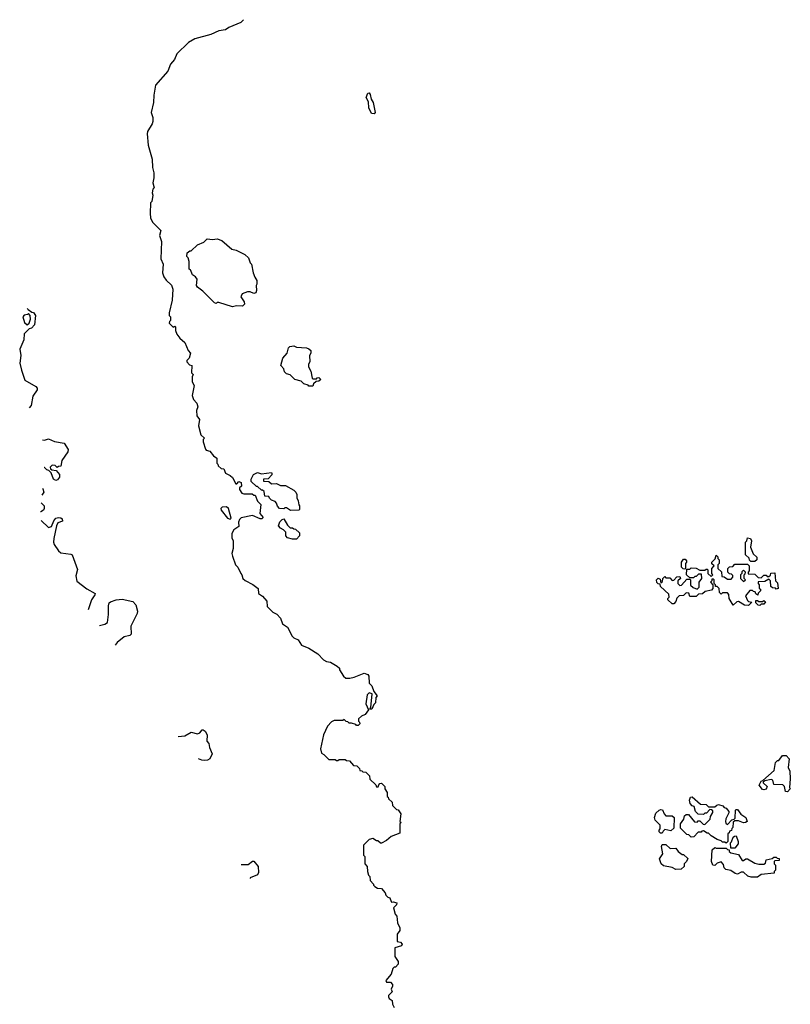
# Model space of a CAD drawing. Extents: x 2029826 to 2248070, y 228728 to 402406.
# Tile 114 of 256: x 2029826 to 2035978, y 387684 to 395547. Entities that reach past the tile are written whole.
import ezdxf

# ---------------------------------------------------------------- set-up
doc = ezdxf.new("R2010")
doc.units = 0

msp = doc.modelspace()

# ---------------------------------------------------------------- linework, layer by layer
at = {"layer": '0CON10XD'}
for points in [[(2031612.4, 395547.1), (2031592.5, 395525), (2031496.4, 395483.6), (2031470, 395465), (2031415, 395458.8), (2031351.7, 395428.3), (2031225, 395393.3), (2031172.5, 395365), (2031080, 395275), (2031060.5, 395229.5), (2031028.8, 395191.2), (2031008.8, 395135), (2030908.8, 395025), (2030896, 394945), (2030894, 394885), (2030876.2, 394805), (2030887.5, 394765), (2030887.5, 394735), (2030882.5, 394715), (2030847.5, 394655), (2030843.3, 394635), (2030852.5, 394545), (2030883, 394433), (2030887, 394367), (2030897.5, 394325), (2030897.5, 394285), (2030887.5, 394245), (2030900, 394205), (2030890, 394195), (2030882.5, 394165), (2030887.5, 394145), (2030880, 394095), (2030870, 394085), (2030868.3, 393998.3), (2030870, 393965), (2030885, 393930), (2030952.5, 393865), (2030943.3, 393825), (2030956.7, 393775), (2030953, 393637), (2030972.5, 393595), (2030966.7, 393525), (2030976.7, 393495), (2030995, 393467.5), (2031038.3, 393428.3), (2031048, 393395), (2031043.6, 393306.4), (2031020, 393205), (2031020, 393185), (2031030, 393175), (2031030, 393145), (2031021.7, 393138.3), (2031020, 393125), (2031051.7, 393091.7), (2031065, 393100), (2031070, 393095), (2031070, 393065), (2031080, 393035), (2031103.3, 393003.3), (2031145, 392970), (2031170, 392905), (2031190, 392885), (2031180, 392845), (2031160, 392825), (2031160, 392815), (2031181.7, 392791.7), (2031200, 392785), (2031198.3, 392728.3), (2031210, 392715), (2031202.5, 392695), (2031203.3, 392655), (2031217.5, 392625), (2031203.3, 392545), (2031213, 392513), (2031240, 392485), (2031247.5, 392455), (2031237.5, 392425), (2031240, 392385), (2031260, 392355), (2031252.5, 392305), (2031273, 392233), (2031300, 392205), (2031290, 392195), (2031290, 392175), (2031308.3, 392118.3), (2031315, 392110), (2031345, 392102.5), (2031373.6, 392063.6), (2031400, 392045), (2031400, 392005), (2031408.3, 391998.3), (2031410, 391985), (2031433, 391963), (2031455, 391960), (2031470, 391925), (2031505, 391907.5), (2031525, 391890), (2031551.7, 391841.7), (2031558.3, 391841.7), (2031575, 391860), (2031595, 391850), (2031597, 391823), (2031581.7, 391808.3), (2031580, 391795), (2031600, 391765), (2031615, 391760), (2031681.7, 391761.7), (2031695, 391750), (2031705, 391750), (2031723, 391703), (2031750, 391675), (2031742.5, 391605), (2031768.3, 391571.7), (2031758.3, 391561.7), (2031745, 391560), (2031685, 391587.5), (2031595, 391570), (2031580, 391555), (2031573.3, 391535), (2031575, 391500), (2031535, 391472.5), (2031520, 391445), (2031518.3, 391408.3), (2031530, 391385), (2031530, 391325), (2031520, 391285), (2031523.6, 391263.6), (2031550, 391195), (2031567.5, 391175), (2031590, 391125), (2031600, 391115), (2031607.5, 391085), (2031625, 391067.5), (2031687, 391037), (2031730, 391005), (2031732.5, 390965), (2031763, 390943), (2031797.5, 390905), (2031801.7, 390861.7), (2031847.5, 390815), (2031879.3, 390799.3), (2031907, 390767), (2031925, 390722.5), (2031962.5, 390695), (2032000, 390625), (2032015, 390610), (2032050, 390595), (2032075, 390552.5), (2032135, 390527.5), (2032205, 390482.5), (2032250, 390435), (2032275, 390422.5), (2032307, 390417), (2032360, 390385), (2032378.3, 390368.3), (2032380, 390355), (2032410, 390305), (2032428.3, 390288.3), (2032461.7, 390288.3), (2032495, 390297.5), (2032575, 390330), (2032605, 390317.5), (2032612.5, 390305), (2032615, 390250), (2032638.3, 390228.3), (2032651.7, 390181.7), (2032678.3, 390148.3), (2032670, 390135), (2032667, 390093), (2032651.7, 390078.3), (2032638.3, 390041.7), (2032625, 390040), (2032620, 390045), (2032630, 390055), (2032640, 390165), (2032615, 390172.5), (2032600, 390155), (2032590, 390085), (2032610, 390035), (2032582.5, 389997.5), (2032553.9, 389986.1), (2032530, 389965), (2032530, 389945), (2032538.3, 389938.3), (2032540, 389925), (2032528.3, 389911.7), (2032515, 389910), (2032508.3, 389918.3), (2032475, 389930), (2032455, 389930), (2032445, 389940), (2032431.7, 389941.7), (2032415, 389960), (2032405, 389950), (2032335, 389950), (2032315, 389940), (2032282.5, 389905), (2032250, 389835), (2032227.5, 389725), (2032235, 389690), (2032255, 389680), (2032295, 389640), (2032345, 389640), (2032355, 389630), (2032365, 389630), (2032375, 389640), (2032425, 389640), (2032435, 389630), (2032458.3, 389628.3), (2032491.7, 389591.7), (2032518.3, 389588.3), (2032538.3, 389568.3), (2032541.7, 389551.7), (2032558.3, 389548.3), (2032565, 389540), (2032588.3, 389538.3), (2032618.3, 389508.3), (2032621.7, 389481.7), (2032668.3, 389438.3), (2032675, 389420), (2032688.3, 389421.7), (2032691.7, 389438.3), (2032701.7, 389448.3), (2032715, 389450), (2032740, 389425), (2032740, 389405), (2032760, 389375), (2032760, 389345), (2032768.3, 389338.3), (2032770, 389325), (2032798.3, 389298.3), (2032801.7, 389271.7), (2032835, 389240), (2032846.4, 389236.4), (2032867.5, 389205), (2032860, 389145), (2032870, 389135), (2032860, 389125), (2032859.3, 389050.7), (2032790, 389025), (2032755, 388992.5), (2032715, 388970), (2032705, 388970), (2032685, 388990), (2032675, 388990), (2032645, 389007.5), (2032615, 389000), (2032570, 388955), (2032570, 388875), (2032580, 388865), (2032580, 388805), (2032600, 388785), (2032602.5, 388745), (2032610, 388715), (2032620, 388705), (2032623, 388673), (2032650, 388645), (2032650, 388635), (2032660, 388625), (2032683, 388613), (2032715, 388610), (2032742.5, 388575), (2032750, 388555), (2032765, 388540), (2032780, 388535), (2032790, 388505), (2032795, 388500), (2032808.3, 388501.7), (2032837.5, 388495), (2032835, 388480), (2032810, 388455), (2032822.5, 388405), (2032837, 388387), (2032842.5, 388335), (2032860, 388295), (2032860, 388275), (2032840, 388245), (2032840, 388185), (2032865, 388180), (2032880, 388165), (2032875, 388150), (2032820, 388135), (2032820, 388065), (2032847.5, 388025), (2032847.5, 388005), (2032825, 387980), (2032815, 387980), (2032805, 387970), (2032790, 387925), (2032750, 387875), (2032755, 387860), (2032785, 387860), (2032801.7, 387841.7), (2032801.7, 387828.3), (2032790, 387805), (2032800, 387785), (2032770, 387755), (2032770, 387745), (2032775, 387730), (2032800, 387715), (2032802.5, 387685), (2032815, 387660)], [(2032655, 394794.4), (2032635, 394798.8), (2032612, 394842), (2032611.1, 394891.1), (2032592.2, 394925), (2032605, 394961.2), (2032615, 394962), (2032625, 394948.8), (2032632.7, 394912.7), (2032646.5, 394885), (2032663.8, 394805), (2032655, 394794.4)], [(2031525, 393253.3), (2031415, 393290), (2031401.7, 393288.3), (2031395, 393280), (2031380, 393285), (2031288.3, 393378.3), (2031245, 393410), (2031237.5, 393425), (2031242.5, 393475), (2031230, 393495), (2031205, 393510), (2031188.3, 393548.3), (2031180, 393555), (2031180, 393615), (2031170, 393645), (2031160, 393655), (2031162.5, 393685), (2031185, 393700), (2031195, 393700), (2031245, 393750), (2031295, 393770), (2031323, 393797), (2031365, 393792.5), (2031403, 393797), (2031440, 393785), (2031520, 393715), (2031555, 393707.5), (2031623, 393673), (2031652.5, 393645), (2031666.7, 393606.7), (2031677.5, 393595), (2031690, 393525), (2031701.7, 393491.7), (2031720, 393465), (2031720, 393435), (2031712.5, 393425), (2031717.5, 393385), (2031710, 393365), (2031695, 393360), (2031665, 393373.3), (2031645, 393373.8), (2031601.7, 393358.3), (2031592.5, 393335), (2031617.5, 393295), (2031620, 393275), (2031605, 393260), (2031557, 393263), (2031525, 393253.3)], [(2029884.9, 393241.3), (2029893.3, 393233.3), (2029921.7, 393211.7), (2029935, 393210), (2029952.5, 393185), (2029945, 393110), (2029920, 393085), (2029901.7, 393078.3), (2029861.7, 393038.3), (2029859.3, 392990.7), (2029827.5, 392915), (2029836.2, 392865), (2029826, 392805), (2029839.1, 392749.1), (2029867.6, 392667.6), (2029955, 392616.9), (2029965.8, 392605), (2029965, 392590), (2029929.7, 392540.3), (2029917.5, 392465), (2029901.3, 392448.3)], [(2029885, 393110), (2029902.5, 393125), (2029912.5, 393155), (2029910, 393185), (2029895, 393200), (2029887.5, 393192.5), (2029861.7, 393188.3), (2029850, 393175), (2029865, 393130), (2029885, 393110)], [(2032165, 392620), (2032135, 392620), (2032128.3, 392628.3), (2032095, 392640), (2032071.7, 392661.7), (2032023, 392673), (2031985, 392710), (2031955, 392720), (2031940, 392735), (2031935, 392760), (2031910, 392785), (2031927.5, 392845), (2031960, 392885), (2031973, 392927), (2031983, 392937), (2032015, 392942.5), (2032035, 392932.5), (2032115, 392927.5), (2032135, 392920), (2032150, 392905), (2032150, 392885), (2032140, 392865), (2032142.5, 392815), (2032132.5, 392795), (2032132.5, 392775), (2032149.3, 392739.3), (2032160, 392685), (2032165, 392680), (2032195, 392680), (2032201.7, 392688.3), (2032215, 392690), (2032230, 392675), (2032215, 392660), (2032191.7, 392658.3), (2032171.7, 392638.3), (2032165, 392620)], [(2030007.1, 392192.9), (2030025, 392188.8), (2030055, 392201.2), (2030105, 392180), (2030180, 392165), (2030213.8, 392115), (2030210, 392095), (2030162.3, 392027.7), (2030155, 391982.5), (2030135, 391980), (2030125, 391970), (2030108.3, 391988.3), (2030085, 391990), (2030070, 391975), (2030071.7, 391961.7), (2030081.7, 391951.7), (2030118.3, 391948.3), (2030142.5, 391915), (2030142.5, 391895), (2030127.7, 391872.3), (2030115, 391867.5), (2030097, 391877), (2030078.3, 391928.3), (2030058.3, 391948.3), (2030041.7, 391951.7), (2030025, 391970), (2030021.9, 391970.2)], [(2031988.3, 391628.3), (2031955, 391650), (2031941.7, 391648.3), (2031935, 391640), (2031900, 391645), (2031883, 391663), (2031877, 391687), (2031865, 391700), (2031835, 391710), (2031820, 391725), (2031815, 391740), (2031781.7, 391741.7), (2031778.3, 391778.3), (2031765, 391790), (2031755, 391790), (2031725, 391820), (2031715, 391820), (2031675, 391860), (2031673, 391877), (2031693.6, 391916.4), (2031725, 391932.5), (2031755, 391920), (2031835, 391930), (2031840, 391925), (2031838.3, 391911.7), (2031808.3, 391881.7), (2031771.7, 391878.3), (2031771.7, 391861.7), (2031815, 391860), (2031835, 391840), (2031875, 391842.5), (2031908.3, 391828.3), (2031947, 391827), (2032015, 391790), (2032030, 391775), (2032037.5, 391755), (2032038.3, 391728.3), (2032050, 391705), (2032053, 391673), (2032060, 391665), (2032060, 391635), (2032055, 391630), (2031988.3, 391628.3)], [(2030008.5, 391805), (2030011.7, 391801.7), (2030017.5, 391775), (2030003.9, 391751.3)], [(2029996.7, 391688.3), (2030020, 391665), (2030020, 391645), (2030015, 391630), (2029995, 391617.5), (2029992.9, 391617.6)], [(2031505, 391558.8), (2031513.3, 391566.7), (2031493.5, 391643.5), (2031475.9, 391655.9), (2031442.5, 391655), (2031431.5, 391645), (2031435, 391631.4), (2031485, 391566), (2031505, 391558.8)], [(2029997.5, 391548.6), (2030055, 391492.5), (2030079.3, 391500.7), (2030097.5, 391545), (2030114.2, 391565.8), (2030135, 391572), (2030155, 391569.2), (2030165, 391561.2), (2030167.9, 391542.1), (2030130.8, 391529.2), (2030118.8, 391505), (2030098, 391405), (2030096.2, 391375), (2030102, 391355), (2030136.2, 391305), (2030155, 391288.8), (2030235, 391280), (2030245, 391272.5), (2030287.7, 391157.7), (2030274.4, 391105), (2030282.4, 391062.4), (2030361.3, 391001.3), (2030427.5, 390965), (2030426.7, 390955), (2030399.2, 390915), (2030372.8, 390835.8)], [(2032035, 391400), (2032005, 391400), (2031965, 391410), (2031950, 391425), (2031950, 391455), (2031933, 391473), (2031907, 391487), (2031892.5, 391505), (2031903, 391537), (2031920, 391555), (2031935, 391560), (2031965, 391510), (2031985, 391490), (2032005, 391490), (2032015, 391480), (2032028.3, 391478.3), (2032058.3, 391448.3), (2032060, 391425), (2032035, 391400)], [(2035695, 391220), (2035661.7, 391221.7), (2035651.7, 391231.7), (2035648.3, 391248.3), (2035620, 391275), (2035620, 391375), (2035630, 391385), (2035635, 391410), (2035660, 391405), (2035667.5, 391385), (2035660, 391335), (2035681.7, 391281.7), (2035710, 391255), (2035710, 391235), (2035695, 391220)], [(2035645, 390870), (2035613, 390873), (2035565, 390900), (2035551.7, 390898.3), (2035521.7, 390871.7), (2035490, 390925), (2035487, 390957), (2035475, 390970), (2035435, 390970), (2035425, 390960), (2035411.7, 390971.7), (2035410, 391005), (2035395, 391020), (2035381.7, 391021.7), (2035380, 391035), (2035370, 391045), (2035370, 391075), (2035365, 391080), (2035351.7, 391078.3), (2035350, 391065), (2035340, 391055), (2035360, 391035), (2035360, 391005), (2035348.3, 390991.7), (2035298.3, 390981.7), (2035277, 390963), (2035245, 390960), (2035225, 390940), (2035175, 390940), (2035168.3, 390968.3), (2035145, 390970), (2035125, 390950), (2035090, 390945), (2035073, 390927), (2035065, 390900), (2035047, 390883), (2035035, 390882.5), (2035000, 390915), (2035000, 390925), (2035010, 390935), (2035008.3, 390958.3), (2034941.7, 391021.7), (2034938.3, 391038.3), (2034921.7, 391041.7), (2034911.7, 391051.7), (2034910, 391075), (2034921.7, 391088.3), (2034938.3, 391078.3), (2034945, 391050), (2034958.3, 391061.7), (2034960, 391085), (2034975, 391100), (2034985, 391090), (2035015, 391090), (2035035, 391070), (2035048.3, 391071.7), (2035071.7, 391098.3), (2035095, 391100), (2035100, 391085), (2035080, 391065), (2035080, 391045), (2035095, 391030), (2035108.3, 391031.7), (2035151.7, 391078.3), (2035175, 391080), (2035180, 391075), (2035181.7, 391031.7), (2035201.7, 391011.7), (2035235, 391000), (2035250, 391015), (2035250, 391055), (2035270, 391085), (2035268.3, 391118.3), (2035245, 391120), (2035225, 391100), (2035215, 391100), (2035205, 391090), (2035175, 391090), (2035150, 391115), (2035151.7, 391158.3), (2035175, 391160), (2035185, 391170), (2035227, 391167), (2035255, 391150), (2035295, 391150), (2035305, 391160), (2035315, 391160), (2035320, 391155), (2035320, 391125), (2035345, 391100), (2035360, 391115), (2035350, 391125), (2035350, 391165), (2035370, 391185), (2035351.7, 391201.7), (2035350, 391215), (2035378.3, 391241.7), (2035385, 391270), (2035398.3, 391258.3), (2035400, 391245), (2035410, 391235), (2035410, 391205), (2035400, 391195), (2035400, 391165), (2035428.3, 391138.3), (2035431.7, 391101.7), (2035448.3, 391098.3), (2035475, 391080), (2035505, 391080), (2035520, 391095), (2035518.3, 391108.3), (2035508.3, 391118.3), (2035491.7, 391121.7), (2035480, 391135), (2035480, 391165), (2035491.7, 391178.3), (2035518.3, 391181.7), (2035535, 391200), (2035635, 391200), (2035650, 391185), (2035650, 391145), (2035640, 391135), (2035641.7, 391121.7), (2035695, 391120), (2035721.7, 391091.7), (2035745, 391090), (2035765, 391110), (2035785, 391110), (2035791.7, 391101.7), (2035805, 391100), (2035818.3, 391111.7), (2035821.7, 391128.3), (2035855, 391130), (2035860, 391065), (2035875, 391050), (2035880, 391005), (2035865, 391000), (2035858.3, 391008.3), (2035835, 391010), (2035821.7, 391021.7), (2035820, 391065), (2035805, 391080), (2035775, 391060), (2035721.7, 391058.3), (2035720, 391045), (2035730, 391035), (2035730, 391005), (2035738.3, 390998.3), (2035740, 390985), (2035721.7, 390968.3), (2035718.3, 390951.7), (2035701.7, 390961.7), (2035698.3, 390978.3), (2035685, 390980), (2035675, 390990), (2035655, 390990), (2035620, 390945), (2035635, 390910), (2035645, 390900), (2035670, 390895), (2035645, 390870)], [(2035135, 391160), (2035121.7, 391161.7), (2035110, 391175), (2035110, 391215), (2035125, 391240), (2035138.3, 391238.3), (2035150, 391225), (2035150, 391215), (2035140, 391205), (2035140, 391165), (2035135, 391160)], [(2035605, 391060), (2035620, 391075), (2035610, 391085), (2035610, 391115), (2035618.3, 391121.7), (2035620, 391135), (2035605, 391150), (2035591.7, 391138.3), (2035590, 391125), (2035580, 391115), (2035580, 391085), (2035605, 391060)], [(2030463.8, 390710.5), (2030505, 390720), (2030525.9, 390734.1), (2030536.1, 390796.1), (2030534.1, 390865.9), (2030540.8, 390889.2), (2030551.7, 390898.3), (2030595, 390913.3), (2030645, 390920), (2030728.3, 390901.7), (2030753.6, 390873.6), (2030766.7, 390825), (2030762.5, 390805), (2030712.5, 390705), (2030715, 390640), (2030705, 390630), (2030661.2, 390618.8), (2030605, 390573.3), (2030587.1, 390553.1)], [(2035735, 390870), (2035721.7, 390871.7), (2035701.7, 390891.7), (2035701.7, 390908.3), (2035715, 390910), (2035725, 390900), (2035755, 390900), (2035765, 390910), (2035778.3, 390898.3), (2035765, 390880), (2035745, 390880), (2035735, 390870)], [(2031091.5, 389823), (2031145, 389828.8), (2031195, 389857.5), (2031246.1, 389843.9), (2031265, 389852.5), (2031282.5, 389875), (2031290, 389875), (2031307.5, 389865), (2031322.5, 389835), (2031320, 389785), (2031337, 389767), (2031340, 389735), (2031362.5, 389685), (2031342.5, 389645), (2031325, 389633.3), (2031305, 389630), (2031280, 389635), (2031253.6, 389643.9)], [(2035955, 389380), (2035940, 389385), (2035930, 389425), (2035918.3, 389438.3), (2035845, 389440), (2035837.5, 389475), (2035825, 389480), (2035775, 389470), (2035761.7, 389458.3), (2035761.7, 389451.7), (2035792.5, 389425), (2035785, 389403.3), (2035765, 389396.7), (2035755, 389400), (2035730, 389435), (2035745, 389467.5), (2035758.3, 389471.7), (2035848.3, 389551.7), (2035860, 389615), (2035875, 389630), (2035885, 389630), (2035915, 389670), (2035945, 389670), (2035967.5, 389645), (2035960, 389575), (2035972.5, 389545), (2035976.7, 389485), (2035970, 389415), (2035977.5, 389405), (2035955, 389380)], [(2035465, 388970), (2035455, 388980), (2035435, 388980), (2035425, 388990), (2035395, 389000), (2035345, 389030), (2035325, 389050), (2035315, 389050), (2035285, 389070), (2035271.7, 389068.3), (2035265, 389060), (2035241.7, 389058.3), (2035208.3, 389021.7), (2035185, 389020), (2035168.3, 389038.3), (2035151.7, 389041.7), (2035101.7, 389091.7), (2035100, 389125), (2035127, 389163), (2035131.7, 389188.3), (2035145, 389200), (2035165, 389200), (2035211.7, 389141.7), (2035235, 389140), (2035241.7, 389148.3), (2035255, 389150), (2035281.7, 389121.7), (2035295, 389120), (2035338.3, 389161.7), (2035340, 389185), (2035360, 389215), (2035358.3, 389228.3), (2035348.3, 389238.3), (2035335, 389240), (2035308.3, 389211.7), (2035295, 389210), (2035285, 389200), (2035241.7, 389201.7), (2035220, 389225), (2035210, 389265), (2035195, 389270), (2035178.3, 389288.3), (2035172.5, 389315), (2035181.7, 389338.3), (2035195, 389340), (2035261.7, 389281.7), (2035305, 389280), (2035325, 389260), (2035375, 389260), (2035390, 389275), (2035405, 389280), (2035438.3, 389268.3), (2035450, 389255), (2035465, 389250), (2035487.5, 389225), (2035487, 389213), (2035462.5, 389165), (2035460, 389145), (2035461.7, 389131.7), (2035475, 389120), (2035511.7, 389158.3), (2035528.3, 389161.7), (2035538.3, 389171.7), (2035540, 389235), (2035545, 389240), (2035555, 389240), (2035583.6, 389203.6), (2035622.5, 389175), (2035632.5, 389145), (2035620, 389135), (2035603.9, 389133.9), (2035565, 389150), (2035535, 389150), (2035521.7, 389138.3), (2035520, 389095), (2035511.7, 389088.3), (2035508.3, 389071.7), (2035491.7, 389068.3), (2035490, 389055), (2035480, 389045), (2035480, 388985), (2035465, 388970)], [(2034955, 389050), (2034941.7, 389051.7), (2034931.7, 389061.7), (2034930, 389075), (2034940, 389085), (2034940, 389115), (2034900, 389155), (2034892.5, 389175), (2034905, 389210), (2034930, 389235), (2034945, 389240), (2034958.3, 389238.3), (2034970, 389205), (2034985, 389190), (2035035, 389190), (2035050, 389175), (2035048.3, 389091.7), (2035025, 389070), (2034975, 389080), (2034961.7, 389068.3), (2034955, 389050)], [(2035535, 388930), (2035501.7, 388931.7), (2035500, 388975), (2035508.3, 388981.7), (2035521.7, 389018.3), (2035531.7, 389028.3), (2035545, 389030), (2035562.5, 388985), (2035562.5, 388965), (2035535, 388930)], [(2035065, 388760), (2035035, 388777.5), (2034965, 388790), (2034947.5, 388805), (2034932.5, 388845), (2034961.2, 388885), (2034950, 388945), (2034955, 388960), (2034985, 388960), (2035018.3, 388928.3), (2035065, 388930), (2035083.6, 388903.6), (2035115, 388880), (2035125, 388880), (2035158.3, 388848.3), (2035150, 388825), (2035130, 388805), (2035130, 388785), (2035105, 388762.5), (2035065, 388760)], [(2035715, 388700), (2035665, 388700), (2035638.3, 388708.3), (2035605, 388740), (2035585, 388740), (2035555, 388722.5), (2035538.3, 388728.3), (2035501.7, 388751.7), (2035461.7, 388761.7), (2035450, 388775), (2035445, 388800), (2035425, 388822.5), (2035395, 388812.5), (2035375, 388792.5), (2035360, 388795), (2035347.5, 388825), (2035353, 388917), (2035375, 388937.5), (2035385, 388932.5), (2035465, 388930), (2035475, 388920), (2035488.3, 388918.3), (2035490, 388905), (2035503, 388893), (2035565, 388880), (2035593, 388833), (2035605, 388832.5), (2035623.3, 388846.7), (2035635, 388846.7), (2035695, 388812.5), (2035725, 388802.5), (2035767, 388803), (2035778.3, 388811.7), (2035785, 388837.5), (2035831.7, 388848.3), (2035845, 388860), (2035865, 388860), (2035871.7, 388851.7), (2035888.3, 388848.3), (2035888.3, 388831.7), (2035855, 388830), (2035850, 388825), (2035850, 388805), (2035860, 388795), (2035860, 388755), (2035850, 388745), (2035848.3, 388731.7), (2035745, 388720), (2035715, 388700)], [(2031595, 388800.9), (2031650.5, 388799.5), (2031683.3, 388826.7), (2031695, 388826.7), (2031728.8, 388785), (2031733.6, 388736.4), (2031725, 388717.5), (2031666.9, 388693.1), (2031664.9, 388690.2)]]:
    msp.add_lwpolyline(points, dxfattribs=at)

doc.saveas('drawing.dxf')
